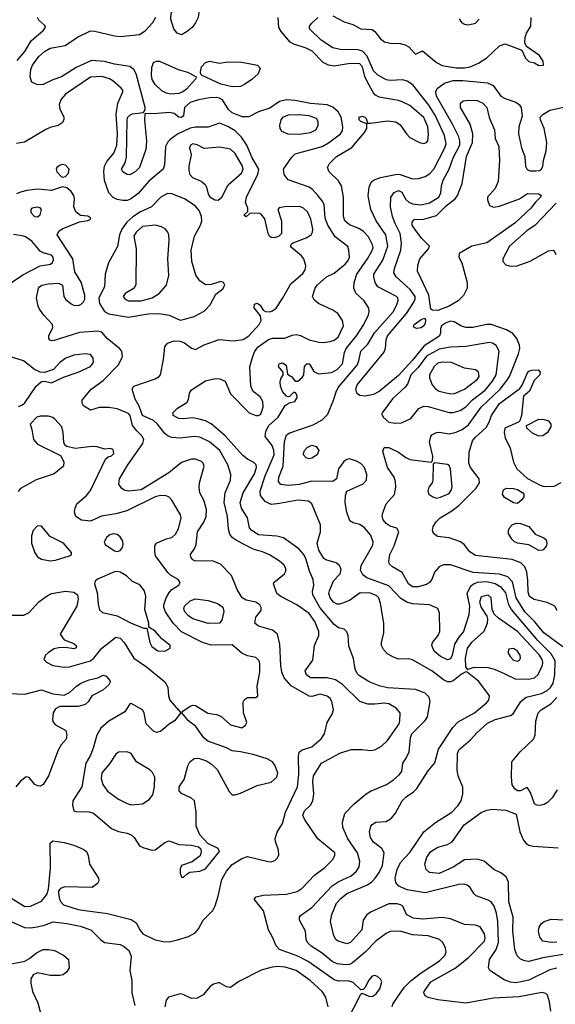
# Model space of a CAD drawing. Extents: x 1173079 to 1307053, y 522583 to 678478.
# Tile 36 of 256: x 1191208 to 1195034, y 555654 to 562680. Entities that reach past the tile are written whole.
import ezdxf

# ---------------------------------------------------------------- set-up
doc = ezdxf.new("R2010")
doc.units = 0

msp = doc.modelspace()

# ---------------------------------------------------------------- linework, layer by layer
at = {"layer": '0CON20XD'}
for points in [[(1192365, 562573.1), (1192333.8, 562583.8), (1192309.4, 562615), (1192288.5, 562685), (1192290.5, 562725), (1192307.5, 562765), (1192355, 562808.6), (1192375, 562816.7), (1192435, 562824.4), (1192455.6, 562815), (1192475.5, 562785), (1192487.1, 562735), (1192483.6, 562695), (1192465, 562657.5), (1192440, 562625), (1192404.6, 562595.4), (1192365, 562573.1)], [(1191191.1, 562388.9), (1191245, 562453.1), (1191290.4, 562529.6), (1191376.5, 562603.5), (1191392.5, 562625), (1191389.1, 562639.1), (1191345, 562677.5), (1191334.5, 562695)], [(1192845, 561988.4), (1192797, 561987), (1192725, 562015.2), (1192698.8, 562038.8), (1192657.4, 562107.4), (1192635, 562121.6), (1192615, 562124.3), (1192565, 562122.4), (1192485, 562108.6), (1192425, 562088.8), (1192385.5, 562055), (1192377.8, 561995), (1192365, 561982.5), (1192345, 561984.5), (1192311.4, 562011.4), (1192278.9, 562018.9), (1192165, 562008.1), (1192108.3, 562011.7), (1192102.5, 562007.5), (1192100, 561965), (1192113, 561813), (1192108.2, 561755), (1192063.1, 561625), (1192032.9, 561595), (1191995, 561572.9), (1191975, 561575.7), (1191945, 561594.2), (1191935.8, 561615), (1191961.3, 561658.7), (1191970.5, 561699.5), (1191976.2, 561965), (1191981.9, 561985), (1191995, 562000), (1192015, 562008.2), (1192092.5, 562017.5), (1192103.8, 562036.2), (1192104.2, 562055), (1192040.8, 562295), (1192024.8, 562324.8), (1191995, 562346), (1191885, 562362.5), (1191815, 562382.9), (1191721.7, 562388.3), (1191610.7, 562339.2), (1191508.1, 562271.9), (1191445, 562251.1), (1191375, 562218.5), (1191335, 562215.6), (1191294.5, 562234.5), (1191282.8, 562272.8), (1191286.9, 562325), (1191300.4, 562355), (1191345, 562417.1), (1191385, 562454.6), (1191425, 562478), (1191533.2, 562496.8), (1191622.5, 562555), (1191715, 562600), (1191745, 562599.6), (1191885, 562564.6), (1191925, 562561.5), (1192065, 562574.4), (1192105, 562600.8), (1192158.8, 562661.2), (1192180.5, 562699.5)], [(1192965.5, 559744.5), (1192988.5, 559785), (1193055.3, 559845), (1193105, 559926.2), (1193133, 559947), (1193173.6, 559956.4), (1193190, 559985), (1193187.5, 560005), (1193175, 560020), (1193165, 560020), (1193135, 559992.5), (1193125, 559990), (1193115, 559993.3), (1193085, 560026.7), (1193070, 560065), (1193068, 560095), (1193072.7, 560117.3), (1193090, 560145), (1193090, 560165), (1193057.5, 560205), (1193062.5, 560225), (1193085, 560231.2), (1193112.5, 560215), (1193121.7, 560151.7), (1193153, 560133), (1193175, 560100), (1193195, 560100), (1193225, 560127.5), (1193236.7, 560145), (1193242.5, 560205), (1193260, 560225), (1193275, 560223.8), (1193283.8, 560215), (1193308.8, 560168.8), (1193343.3, 560153.3), (1193435, 560161.8), (1193475, 560184.1), (1193513.5, 560225), (1193527.8, 560305), (1193539.7, 560335), (1193613.5, 560425), (1193666, 560505), (1193699.4, 560575), (1193705.6, 560595), (1193702.4, 560622.4), (1193668.6, 560675), (1193608, 560728), (1193594.6, 560764.6), (1193596.8, 560805), (1193617.3, 560865), (1193692.9, 560975), (1193725, 561033.1), (1193731.8, 561055), (1193729.4, 561075), (1193700.4, 561130.4), (1193665, 561167.9), (1193631.2, 561191.2), (1193565, 561215.4), (1193531.5, 561245), (1193520.5, 561275), (1193520.3, 561415), (1193506.1, 561495), (1193485, 561531.5), (1193418.9, 561595), (1193406.7, 561625), (1193421.9, 561655), (1193470.5, 561705), (1193581.8, 561768.2), (1193671.2, 561875), (1193686.7, 561905), (1193688.3, 561938.3), (1193644.2, 561955), (1193633.5, 561965), (1193633.1, 561985), (1193655, 561991.5), (1193673.8, 561985), (1193684, 561975), (1193691.7, 561941.7), (1193715, 561942.5), (1193835, 561957.8), (1193895, 561950.8), (1193925, 561930), (1193970.6, 561865), (1193995, 561840.6), (1194065, 561804.3), (1194095, 561797.1), (1194113.8, 561805), (1194123.4, 561816.6), (1194129.3, 561860.7), (1194122.7, 561915), (1194095, 561983.5), (1193995, 562067.3), (1193935, 562096.4), (1193915, 562104.5), (1193775, 562128.5), (1193750.7, 562140.7), (1193735, 562158.1), (1193695, 562229.5), (1193674.1, 562274.1), (1193656.2, 562345), (1193635, 562368.6), (1193555, 562366.4), (1193455, 562348.9), (1193415, 562355.6), (1193376.1, 562376.1), (1193297.3, 562455), (1193255, 562477.1), (1193166.8, 562506.8), (1193141.1, 562521.1), (1193075.2, 562595.3), (1193060.4, 562625), (1193054.6, 562695)], [(1195045, 555912.4), (1194995, 555901.1), (1194845, 555825.3), (1194755, 555806.5), (1194715, 555811.2), (1194667.8, 555827.8), (1194566.5, 555896.5), (1194555.8, 555915), (1194563.8, 555975), (1194610.5, 556045), (1194627.2, 556095), (1194624.4, 556245), (1194614, 556305), (1194596.2, 556355), (1194575.3, 556385), (1194555, 556398.4), (1194468.3, 556428.3), (1194450.9, 556445), (1194426.5, 556486.5), (1194405.3, 556505.3), (1194381.5, 556511.5), (1194345, 556509.7), (1194105, 556450), (1193975, 556472), (1193916.4, 556496.4), (1193894.2, 556524.2), (1193890.6, 556555), (1193904.4, 556615.6), (1193927.9, 556665), (1193995, 556737.8), (1194095, 556885.5), (1194177.6, 556952.4), (1194294.2, 557025.8), (1194338.8, 557071.2), (1194360.9, 557105), (1194373.1, 557156.9), (1194373, 557203), (1194340.6, 557285), (1194333.1, 557325), (1194334.4, 557445), (1194345, 557470), (1194429.2, 557540.8), (1194475, 557594.4), (1194548.7, 557661.3), (1194605, 557685.4), (1194715, 557714.4), (1194733.7, 557726.3), (1194786.5, 557815), (1194825, 557846.1), (1194935, 557871.1), (1194975, 557892.9), (1195000, 557915), (1195018.6, 557945), (1195031.2, 558005), (1195031.7, 558105), (1195004.3, 558155), (1194909.4, 558249.4), (1194720.8, 558470.8), (1194702.4, 558505), (1194679.3, 558589.3), (1194649.6, 558629.6), (1194605.2, 558655.2), (1194545, 558668.2), (1194475, 558663.1), (1194453.8, 558655), (1194429.1, 558635), (1194402.3, 558585), (1194420.7, 558495), (1194417.3, 558432.7), (1194377.9, 558315), (1194345.4, 558275), (1194314.7, 558225), (1194296.5, 558145), (1194285, 558120.6), (1194265, 558112.5), (1194214.3, 558135), (1194169.4, 558175), (1194151.9, 558215), (1194157.1, 558235), (1194196.9, 558285), (1194208.9, 558315), (1194207.8, 558445), (1194195, 558477.5), (1194134.6, 558505.4), (1194015, 558510.8), (1193973.8, 558523.8), (1193930.8, 558550.8), (1193845, 558639.5), (1193687.6, 558697.6), (1193658.7, 558718.7), (1193643, 558753), (1193646.9, 558785), (1193729.5, 558930.5), (1193733.6, 558955), (1193714.4, 559005), (1193670.6, 559055), (1193637.4, 559077.4), (1193590.3, 559090.3), (1193567.5, 559105), (1193545.4, 559165.4), (1193533.1, 559235), (1193534.3, 559285), (1193544.2, 559315), (1193661.3, 559368.7), (1193685.8, 559395), (1193687.1, 559435), (1193670, 559485), (1193645, 559514.4), (1193615, 559530), (1193565, 559546.9), (1193545, 559541.9), (1193523.5, 559526.5), (1193484.3, 559475), (1193470, 559405), (1193445, 559384.2), (1193295, 559387.7), (1193205, 559364.1), (1193125, 559356.2), (1193074.6, 559364.6), (1193056.9, 559385), (1193058.2, 559415), (1193090.3, 559495), (1193098.8, 559671.2), (1193115, 559717.1), (1193136.7, 559733.3), (1193305, 559790.4), (1193368.9, 559825), (1193408.8, 559865), (1193450.4, 559965), (1193467.7, 560025), (1193484, 560055), (1193618.9, 560215), (1193631.6, 560245), (1193645.9, 560314.1), (1193695.3, 560364.7), (1193741.4, 560445), (1193875.3, 560595), (1193897.5, 560635), (1193910.9, 560675), (1193908.5, 560695), (1193899.4, 560705), (1193765.6, 560775), (1193746.9, 560805), (1193736.8, 560845), (1193738.7, 560865), (1193802.1, 560965), (1193837.1, 561065), (1193823.5, 561145), (1193755.3, 561245), (1193715.7, 561325.7), (1193697.4, 561422.6), (1193703.6, 561486.4), (1193719.8, 561520.2), (1193736, 561535), (1193785, 561555.3), (1193905, 561577.6), (1193925, 561576.5), (1194015, 561545.3), (1194057, 561547), (1194105, 561560.7), (1194135, 561580.4), (1194166.8, 561615), (1194245.2, 561765), (1194253.4, 561795), (1194241.3, 561855), (1194178.8, 561995), (1194131.5, 562071.5), (1194016.6, 562216.6), (1193975, 562242.5), (1193945, 562251.8), (1193855, 562245.9), (1193825, 562250.3), (1193765, 562287.2), (1193735.1, 562315.1), (1193690.3, 562420.3), (1193656.4, 562456.4), (1193625, 562465.3), (1193497.6, 562467.6), (1193445, 562480), (1193360.5, 562535), (1193279.2, 562615), (1193277.5, 562635), (1193295, 562656), (1193338, 562695)], [(1193445, 562707.3), (1193525, 562665.3), (1193586.9, 562646.9), (1193645, 562615.5), (1193725, 562610), (1193745.4, 562595.4), (1193784.7, 562544.7), (1193813.6, 562523.6), (1193855, 562513.1), (1193925, 562510), (1193962.1, 562502.1), (1193986.9, 562486.9), (1194035, 562433.8), (1194085, 562457.5), (1194185.8, 562375.8), (1194224.7, 562354.7), (1194325, 562337.4), (1194385, 562337.6), (1194426, 562345), (1194485, 562371.3), (1194545, 562408), (1194635, 562493.8), (1194675, 562508.2), (1194794.2, 562464.2), (1194820.6, 562405), (1194845, 562382.5), (1194885, 562373.3), (1194915, 562353.8), (1194950, 562355), (1194946.2, 562385), (1194922, 562425), (1194829.2, 562489.2), (1194815.7, 562515.7), (1194818.1, 562555), (1194828.6, 562585), (1194858, 562635), (1194861.2, 562695)], [(1194346.3, 562686.3), (1194365, 562661.2), (1194385, 562648), (1194414.1, 562644.1), (1194465, 562655.8), (1194490.6, 562685)], [(1192285, 562149.1), (1192256.4, 562156.3), (1192223.1, 562173.1), (1192175, 562217.8), (1192153.8, 562253.8), (1192149.3, 562285), (1192151.2, 562338.8), (1192165, 562375.7), (1192185, 562385.6), (1192205.8, 562384.2), (1192339.2, 562325), (1192406.6, 562306.6), (1192467.5, 562275), (1192470, 562265), (1192464, 562255), (1192400, 562185), (1192374.4, 562165), (1192345, 562153.1), (1192285, 562149.1)], [(1192725, 562200.8), (1192645, 562221.3), (1192512, 562282), (1192502, 562292), (1192499.5, 562309.5), (1192506.9, 562345), (1192535, 562375.6), (1192565, 562385.6), (1192635, 562370.6), (1192695, 562379.6), (1192795, 562377.9), (1192906.2, 562355), (1192925.7, 562335), (1192912.5, 562295), (1192867.2, 562252.8), (1192815, 562216.9), (1192785, 562204.4), (1192725, 562200.8)], [(1193547.8, 555535), (1193645, 555727.5), (1193655, 555732.5), (1193701.7, 555711.7), (1193725, 555710.8), (1193755, 555728), (1193781.4, 555765), (1193794.3, 555815), (1193785, 555834), (1193765, 555851.4), (1193745, 555858.6), (1193725.6, 555854.4), (1193698.6, 555825), (1193675.8, 555774.2), (1193660.7, 555759.3), (1193645, 555757.5), (1193590.9, 555810.9), (1193555, 555821.8), (1193485, 555820), (1193455, 555829.7), (1193269.8, 555959.8), (1193195, 555996.7), (1193064.8, 556044.8), (1193041, 556071), (1193015, 556134.3), (1192985, 556185.8), (1192950.3, 556320.3), (1192882.5, 556405), (1192898.3, 556421.7), (1192947.5, 556432.5), (1193115, 556440), (1193190.7, 556459.3), (1193226.4, 556483.6), (1193313.1, 556575), (1193388.6, 556631.4), (1193443.1, 556685), (1193458.1, 556715), (1193458.1, 556735), (1193337.1, 556835), (1193242.5, 556975), (1193230, 557005), (1193241.9, 557035), (1193285, 557075.6), (1193303.2, 557106.8), (1193309.1, 557155), (1193302.1, 557245), (1193306.5, 557285), (1193365, 557375.5), (1193495, 557446.5), (1193575, 557473.1), (1193655, 557473.1), (1193715, 557464.4), (1193745, 557469.4), (1193792.6, 557497.4), (1193835, 557535.7), (1193917.5, 557655), (1193924.5, 557675), (1193926.9, 557735), (1193897.7, 557767.7), (1193845, 557798.2), (1193815, 557802.9), (1193745.4, 557795.4), (1193696, 557796), (1193637.5, 557815), (1193515, 557935.4), (1193465, 557969.6), (1193404.7, 557984.7), (1193285, 557983.8), (1193256.2, 558005), (1193248.2, 558035), (1193300.9, 558109.1), (1193313.3, 558215), (1193345.3, 558285), (1193344.7, 558315), (1193315.3, 558385), (1193275, 558442.7), (1193186.9, 558505), (1193073.8, 558563.8), (1193045.7, 558585), (1193020, 558655), (1193023.3, 558665), (1193099.2, 558725), (1193110, 558745), (1193108.6, 558765), (1193095, 558789.2), (1193065, 558816.9), (1192992.1, 558862.1), (1192942.6, 558882.6), (1192875, 558902.4), (1192761.7, 558961.7), (1192726.4, 558986.4), (1192709.3, 559009.3), (1192698.8, 559045), (1192692.5, 559135), (1192670, 559235), (1192676.2, 559305), (1192714.6, 559395), (1192717.1, 559435), (1192695.4, 559505), (1192636.7, 559605), (1192565, 559668), (1192495, 559701.3), (1192455, 559706.7), (1192355, 559693.1), (1192295, 559698.2), (1192267.7, 559707.7), (1192245, 559726.5), (1192192.3, 559795), (1192165, 559820.8), (1192084.6, 559855), (1192061.4, 559921.4), (1192033.6, 559973.6), (1192012, 560045), (1192023.3, 560065), (1192175, 560118.6), (1192205, 560134.2), (1192213.8, 560145), (1192235.7, 560255), (1192244.2, 560345), (1192265, 560372), (1192311.5, 560388.5), (1192355, 560385.4), (1192385, 560373.8), (1192435, 560335.6), (1192465, 560327.1), (1192525, 560360), (1192632.8, 560397.2), (1192735, 560389.1), (1192805, 560397.3), (1192845, 560423.6), (1192918.1, 560505), (1192932.5, 560535), (1192928.3, 560568.3), (1192884.1, 560624.1), (1192885, 560650), (1192905, 560657.5), (1192925, 560642.5), (1192947.7, 560607.7), (1192965, 560598.8), (1192995, 560595.8), (1193015, 560602.5), (1193039.1, 560620.9), (1193085, 560691.2), (1193145.4, 560795), (1193230.5, 560869.5), (1193248.1, 560895), (1193251.1, 560925), (1193238.5, 560975), (1193222.2, 560995), (1193148.6, 561055), (1193142.5, 561067.5), (1193148.6, 561081.4), (1193160.9, 561089.1), (1193255, 561123.8), (1193289.4, 561145), (1193300.5, 561165), (1193301.2, 561185), (1193287.8, 561257.8), (1193265, 561308.6), (1193235.8, 561335), (1193215, 561344.5), (1193115, 561348.5), (1193062.3, 561337.7), (1193053.3, 561325), (1193078.8, 561245), (1193078.8, 561155), (1193057.3, 561132.7), (1193025, 561124.3), (1193005, 561125.7), (1192993.3, 561135), (1192983.8, 561155), (1192959.1, 561259.1), (1192932.3, 561292.3), (1192915, 561300), (1192852.5, 561297.5), (1192825, 561272.5), (1192810, 561285), (1192837.5, 561312.5), (1192836.7, 561335), (1192822, 561375), (1192828.6, 561415), (1192881.7, 561521.7), (1192909.3, 561575), (1192915.9, 561615), (1192869.5, 561695), (1192831.1, 561785), (1192791.7, 561841.7), (1192746.8, 561886.8), (1192695, 561919.3), (1192635, 561941.6), (1192554.7, 561914.7), (1192465, 561913.8), (1192425, 561906.1), (1192335, 561862.5), (1192283.5, 561826.5), (1192264, 561805), (1192248.9, 561775), (1192241.8, 561645), (1192232.5, 561615), (1192131.9, 561528.1), (1192055, 561441.2), (1192000.4, 561399.6), (1191975, 561390.8), (1191945, 561389.3), (1191905, 561396.6), (1191875, 561411.2), (1191846.2, 561445), (1191814, 561534), (1191808.9, 561598.9), (1191814.7, 561635), (1191831.5, 561668.5), (1191881.1, 561728.9), (1191902.2, 561785), (1191907.1, 561865), (1191897.1, 562005), (1191910.5, 562085), (1191946.1, 562166.1), (1191945, 562177.5), (1191932.7, 562192.7), (1191874.2, 562245), (1191849.3, 562259.3), (1191795, 562275.9), (1191715, 562271.3), (1191535, 562147.9), (1191505.7, 562114.3), (1191490.6, 562075), (1191494.1, 562045), (1191523.6, 561985), (1191523.3, 561965), (1191511.9, 561945), (1191484.1, 561925.9), (1191425, 561910.7), (1191395, 561896.1), (1191243.2, 561806.8), (1191185, 561796.7)], [(1195087.3, 558205), (1194951.6, 558305), (1194885.4, 558385.4), (1194816, 558456), (1194754.8, 558555), (1194729, 558669), (1194695.6, 558705.6), (1194634.1, 558724.1), (1194446.3, 558736.3), (1194285, 558789.4), (1194235, 558790.8), (1194203.2, 558776.8), (1194171.2, 558738.8), (1194152, 558685), (1194136.3, 558663.7), (1194115, 558651.1), (1194055, 558633.5), (1194013.7, 558633.7), (1193985.6, 558655), (1193940, 558735), (1193870, 558775), (1193850.8, 558795), (1193844.5, 558814.5), (1193851.2, 558865), (1193882.7, 558925), (1193916, 559025), (1193902.3, 559052.3), (1193855, 559065.6), (1193825, 559085.6), (1193805, 559112.5), (1193797.3, 559135), (1193799.6, 559155), (1193826.7, 559225), (1193885, 559291.2), (1193895.5, 559345), (1193893.1, 559383.1), (1193882.7, 559415), (1193835, 559486), (1193801.2, 559598.8), (1193812.5, 559627.5), (1193845, 559627.1), (1193915, 559593.1), (1193965.9, 559555.9), (1193995, 559542.5), (1194147.5, 559522.5), (1194157.5, 559532.5), (1194159.2, 559565), (1194134.4, 559665), (1194143.8, 559705), (1194152.7, 559717.3), (1194185.6, 559734.4), (1194205, 559736.9), (1194275, 559726.2), (1194325, 559736.1), (1194368.1, 559755), (1194415, 559788.8), (1194504.6, 559915.4), (1194640, 560045), (1194687.7, 560105), (1194705.7, 560135), (1194770, 560295), (1194780, 560335), (1194777.8, 560357.8), (1194759.6, 560405), (1194730.6, 560440.6), (1194685, 560467.4), (1194575, 560504.6), (1194545, 560505.7), (1194445, 560484.7), (1194395, 560484.7), (1194360, 560495), (1194312, 560525), (1194285, 560529.1), (1194249.4, 560515), (1194221.9, 560495), (1194214.5, 560475), (1194214.5, 560445), (1194206.7, 560425), (1194195.5, 560415), (1194096.2, 560353.8), (1194015, 560251.4), (1193915, 560141.3), (1193775, 560026.6), (1193734.2, 560005), (1193675, 559993.9), (1193635, 559999.5), (1193615.6, 560015), (1193608.2, 560045), (1193618.7, 560075), (1193808, 560305), (1193820, 560335), (1193825.3, 560395), (1193835.3, 560425), (1193971.6, 560585), (1194023.6, 560665), (1194032.4, 560685), (1194031.9, 560705), (1193996.2, 560756.2), (1193897.1, 560845), (1193880.8, 560875), (1193884.7, 560905), (1193930.3, 561035), (1193935.8, 561085), (1193926.2, 561155), (1193889.7, 561225), (1193871.6, 561275), (1193856.9, 561345), (1193858.8, 561415), (1193882.9, 561447.1), (1193915, 561462.7), (1193938.6, 561448.6), (1193967.2, 561397.2), (1193987.7, 561377.7), (1194015, 561367.1), (1194075, 561359.3), (1194135, 561372.9), (1194201.3, 561415), (1194216.4, 561445), (1194221.1, 561495), (1194233.8, 561535), (1194276.2, 561613.8), (1194304.3, 561695), (1194352.3, 561785), (1194352.1, 561815), (1194343.9, 561843.9), (1194300.3, 561935), (1194185.3, 562135), (1194180.3, 562165), (1194190.5, 562189.5), (1194242.9, 562227.1), (1194305, 562246.2), (1194373.6, 562246.3), (1194549.5, 562229.5), (1194589.8, 562209.7), (1194645, 562134.7), (1194675, 562118.2), (1194753, 562093), (1194775.9, 562075.9), (1194789.5, 562055), (1194798.3, 561991.7), (1194774.4, 561915), (1194771.8, 561865), (1194793.5, 561765), (1194816.7, 561705), (1194821.1, 561635), (1194832.1, 561612.1), (1194852, 561602), (1194895, 561601.1), (1194920, 561605), (1194935.7, 561615), (1194945.6, 561635), (1194948.6, 561675), (1194968.2, 561745), (1194973.8, 561805), (1194955.4, 561905), (1194928.6, 561965), (1194926, 561985), (1194945.4, 562004.6), (1194995.9, 562034.1), (1195115, 562061.9)], [(1193868.9, 555635), (1193874, 555655), (1193905.6, 555704.4), (1193955.2, 555774.8), (1194003.6, 555825), (1194075, 555879.4), (1194206.5, 555965), (1194245, 556001.4), (1194255.5, 556025), (1194250.5, 556055), (1194231.1, 556095), (1194206.8, 556116.8), (1194125, 556142.8), (1194015, 556149.2), (1193925, 556175.9), (1193855, 556173.2), (1193825, 556159.2), (1193755, 556106.9), (1193675.5, 556025), (1193585, 555951.1), (1193565, 555939.3), (1193535, 555934.7), (1193475, 555942.2), (1193439.3, 555959.3), (1193368.5, 556018.5), (1193290.1, 556070.1), (1193264.3, 556095), (1193254.2, 556115.8), (1193250.8, 556175), (1193206.2, 556255), (1193206.2, 556275), (1193213.2, 556286.8), (1193295, 556345.5), (1193439.7, 556500.3), (1193482.1, 556527.9), (1193575, 556570), (1193615, 556604.4), (1193632.9, 556635), (1193636.9, 556675), (1193622.2, 556735), (1193551.8, 556835), (1193516.5, 556915), (1193513.3, 556955), (1193531.4, 557015), (1193595, 557081.9), (1193683.9, 557156.1), (1193715, 557175.6), (1193827.4, 557222.6), (1193878.9, 557255), (1193919.5, 557290.5), (1193938, 557315), (1193944.2, 557375), (1193968.3, 557411.7), (1193989.6, 557455), (1193998.9, 557555), (1194009.2, 557585), (1194105, 557678.6), (1194120.4, 557705), (1194139.6, 557815), (1194132.7, 557845), (1194104.3, 557875), (1194035, 557900.7), (1193835, 557913.1), (1193775.9, 557925.9), (1193704.2, 557955), (1193635, 557997.5), (1193618.5, 558015), (1193604.5, 558045), (1193592.4, 558122.4), (1193558.8, 558208.8), (1193553.8, 558285), (1193545, 558312.5), (1193525, 558330), (1193485, 558340.8), (1193455, 558364.4), (1193351.6, 558485), (1193302.2, 558575), (1193299.9, 558600.1), (1193308.4, 558645), (1193304.7, 558684.7), (1193278.7, 558745), (1193250.9, 558835), (1193235, 558866.5), (1193201.8, 558905), (1193093.1, 558983.1), (1193045, 558995.4), (1192915, 559004.7), (1192865.7, 559035), (1192849.4, 559055), (1192835.5, 559125), (1192792.4, 559195), (1192783.2, 559235), (1192803.5, 559305), (1192885, 559440.8), (1192900, 559485), (1192897.5, 559505), (1192881.3, 559521.3), (1192835.3, 559545.3), (1192801.5, 559571.5), (1192675, 559711.5), (1192575.6, 559795.6), (1192535, 559818.4), (1192490.6, 559830.6), (1192445, 559838.5), (1192375, 559831.6), (1192345.3, 559835.3), (1192304.2, 559855), (1192301.4, 559875), (1192335, 559908.1), (1192402.3, 559947.7), (1192415, 559970), (1192421.2, 560015), (1192435, 560038), (1192535, 560104.4), (1192605, 560120), (1192638.3, 560118.3), (1192675, 560101.2), (1192715, 560011.2), (1192848, 559875), (1192895, 559856.2), (1192915, 559856.4), (1192930, 559865), (1192947.1, 559915), (1192945.4, 559955), (1192925, 559989.4), (1192876.9, 560026.9), (1192860, 560065), (1192852.9, 560205), (1192875.5, 560285), (1192888.8, 560315), (1192912.1, 560345), (1192985, 560398.8), (1193015, 560408.2), (1193101.1, 560408.9), (1193155, 560429.6), (1193185, 560434.6), (1193215, 560427.9), (1193275, 560396.7), (1193345, 560379.7), (1193375, 560377.5), (1193425, 560384.7), (1193455, 560394.7), (1193482.9, 560415), (1193521.3, 560495), (1193513.1, 560535), (1193479.5, 560585), (1193445, 560607.9), (1193341.4, 560655), (1193311.9, 560681.9), (1193300.6, 560705), (1193317.8, 560765), (1193331.9, 560785), (1193400.8, 560845), (1193455, 560871.5), (1193532.5, 560935), (1193555, 560962.9), (1193562.9, 560985), (1193560, 561035), (1193551.4, 561061.4), (1193462.1, 561132.1), (1193408.8, 561215), (1193391.2, 561265), (1193382.1, 561362.1), (1193368.8, 561388.8), (1193337.5, 561425), (1193299.1, 561469.1), (1193276.2, 561485), (1193125, 561538), (1193096.9, 561575), (1193093.1, 561615), (1193151.3, 561698.7), (1193176.2, 561723.8), (1193368.1, 561775), (1193415, 561801.6), (1193500.5, 561865), (1193512.9, 561887.1), (1193516.7, 561915), (1193503.3, 561985), (1193482.5, 562022.5), (1193445, 562056.2), (1193405, 562072), (1193285, 562082.6), (1193175, 562104.7), (1193115, 562109.4), (1193062.9, 562097.1), (1192995, 562048.9), (1192915, 562023.3), (1192845, 561988.4)], [(1194195, 560604.7), (1194157, 560607), (1194144.2, 560614.2), (1194130.7, 560715), (1194050.4, 560885), (1194051.1, 560928.9), (1194065.7, 560975), (1194128.6, 561045), (1194135.7, 561065), (1194079.8, 561119.8), (1194035, 561177.5), (1194012.7, 561215), (1194010.5, 561235), (1194026.7, 561255), (1194095, 561257.7), (1194186.4, 561283.7), (1194255, 561352.2), (1194318.1, 561401.9), (1194336.2, 561425), (1194368.1, 561511.9), (1194399, 561705), (1194441.7, 561805), (1194445.9, 561865.9), (1194425.3, 561935.3), (1194357.8, 562055), (1194355.8, 562085), (1194375, 562100.6), (1194405, 562106.4), (1194475, 562104.6), (1194515.6, 562085), (1194545, 562053.3), (1194562.6, 561982.6), (1194600, 561895), (1194603.6, 561833.6), (1194630.8, 561775), (1194634.7, 561675.3), (1194626, 561525), (1194604.8, 561475.3), (1194550, 561415), (1194548.8, 561395), (1194563.6, 561353.6), (1194592, 561342), (1194635, 561349.4), (1194777.8, 561402.2), (1194835, 561440), (1194915, 561437.8), (1194932, 561425), (1194929.2, 561415), (1194891.4, 561378.6), (1194859.5, 561335), (1194745, 561229.2), (1194545, 561088.6), (1194438.8, 561065), (1194347, 561013), (1194344, 560985), (1194366.9, 560945), (1194404.7, 560805), (1194404.1, 560765), (1194377.7, 560712.2), (1194340.9, 560675), (1194275, 560635.9), (1194195, 560604.7)], [(1193205, 561863.8), (1193285, 561874.5), (1193322.5, 561895), (1193339.2, 561925), (1193340, 561955), (1193327.5, 561975), (1193275, 561994.7), (1193205, 562000.8), (1193125, 561998.1), (1193085, 561981.5), (1193072.9, 561965), (1193063.8, 561925), (1193065.5, 561905), (1193079.4, 561885), (1193122.5, 561865), (1193205, 561863.8)], [(1192625, 561393.3), (1192651.5, 561415), (1192698.3, 561501.7), (1192793.5, 561585), (1192804.7, 561615), (1192800, 561635), (1192746.5, 561726.5), (1192715, 561756.8), (1192635, 561771.2), (1192525, 561760.8), (1192475, 561788.1), (1192445, 561794.3), (1192429.2, 561785), (1192420.8, 561765), (1192434.2, 561715), (1192415.4, 561635), (1192415.4, 561605), (1192424.4, 561575), (1192443.8, 561553.8), (1192505, 561528.6), (1192532, 561505), (1192542.9, 561485), (1192554.2, 561435), (1192566.8, 561416.8), (1192603.3, 561395), (1192625, 561393.3)], [(1191515, 561556.9), (1191535, 561561.4), (1191557.8, 561585), (1191562.2, 561615), (1191535, 561641.8), (1191515, 561647.1), (1191497.1, 561642.9), (1191474, 561625), (1191470, 561615), (1191474.3, 561595), (1191505, 561561.4), (1191515, 561556.9)], [(1191076.5, 556456.5), (1191245, 556352.5), (1191285, 556354.5), (1191365, 556389.4), (1191401.9, 556438.1), (1191414.7, 556475.3), (1191429.3, 556625), (1191427.1, 556805), (1191445, 556820.6), (1191525, 556808.2), (1191595, 556790.5), (1191662.2, 556762.2), (1191685.4, 556745.4), (1191697.5, 556715), (1191707.5, 556655), (1191772.5, 556555), (1191773.3, 556535), (1191763.3, 556516.7), (1191725, 556488.8), (1191528.3, 556491.7), (1191499.2, 556480.8), (1191486.7, 556465), (1191484.5, 556445), (1191493.9, 556403.9), (1191502.2, 556385), (1191521.9, 556365), (1191625, 556329.7), (1191675, 556323.5), (1191835, 556302.7), (1192005, 556258.5), (1192039.4, 556235), (1192065.5, 556185), (1192088, 556158), (1192175.3, 556115.3), (1192245, 556100.5), (1192285, 556101.5), (1192335, 556113.5), (1192415, 556138.8), (1192461.9, 556165), (1192485, 556192.5), (1192518.6, 556255), (1192586.9, 556323.1), (1192603.8, 556356.2), (1192625.3, 556424.7), (1192651.8, 556545), (1192686.2, 556605), (1192725, 556650.9), (1192795, 556695.5), (1192835, 556709.4), (1192983.1, 556673.1), (1193005, 556671.5), (1193029.6, 556680.4), (1193050.6, 556699.4), (1193059.4, 556720.6), (1193057.9, 556755), (1193034.5, 556815), (1193033.6, 556836.4), (1193048.1, 556881.9), (1193085, 556943.8), (1193106.9, 557025), (1193193.5, 557205), (1193203.2, 557295), (1193200.6, 557425), (1193205, 557452.5), (1193221.9, 557468.1), (1193295, 557491.5), (1193361.9, 557548.1), (1193384.4, 557585), (1193403.5, 557665), (1193440.6, 557725), (1193448.9, 557755), (1193438.9, 557815), (1193425, 557836.9), (1193405, 557852.9), (1193355, 557866.4), (1193295, 557851.1), (1193275, 557852), (1193147.6, 557927.6), (1193096.5, 557985), (1193079.6, 558025), (1193072.4, 558072.4), (1193067.5, 558225), (1193050, 558295), (1193015, 558324.5), (1192913, 558353), (1192887.1, 558375), (1192893.9, 558416.1), (1192932.5, 558465), (1192932.9, 558485), (1192922.5, 558505), (1192894.6, 558524.6), (1192825, 558538.8), (1192798.5, 558555), (1192762.1, 558615), (1192721.5, 558715), (1192643.8, 558795), (1192585, 558818.6), (1192465, 558815.7), (1192445, 558825.8), (1192430.6, 558845), (1192428.9, 558865), (1192460, 558910), (1192470, 558935), (1192478.5, 559025), (1192524.6, 559095), (1192540.8, 559135), (1192542.3, 559185), (1192522.8, 559252.8), (1192494.4, 559305), (1192490, 559345), (1192493.4, 559376.6), (1192527.1, 559495), (1192520, 559515), (1192507.7, 559527.7), (1192464.5, 559544.5), (1192435, 559544.5), (1192365, 559519.5), (1192273.8, 559446.2), (1192075.7, 559325), (1191985, 559317.1), (1191955, 559323.5), (1191936.2, 559336.2), (1191916.5, 559366.5), (1191921.5, 559405), (1191981.2, 559505), (1192086.9, 559655), (1192095.4, 559685), (1192081.8, 559711.8), (1192045, 559745.5), (1192014.6, 559785), (1191996.3, 559855), (1191985, 559869.3), (1191905, 559904.1), (1191845, 559912.7), (1191775, 559912.7), (1191714.4, 559894.4), (1191664.5, 559924.5), (1191655.7, 559945), (1191655.8, 559965), (1191718.6, 560045), (1191805, 560105.5), (1191912.5, 560215), (1191941.9, 560275), (1191937.1, 560315), (1191921.4, 560335), (1191833.3, 560405), (1191795, 560450), (1191767.5, 560457.5), (1191635, 560448.5), (1191455, 560390), (1191435, 560388.6), (1191424.5, 560394.5), (1191416.6, 560406.6), (1191415.6, 560425), (1191444.4, 560485), (1191443.1, 560505), (1191381.4, 560571.4), (1191350, 560615), (1191340, 560635), (1191328.8, 560695), (1191342, 560765), (1191348.8, 560775), (1191366.7, 560785), (1191412.5, 560795), (1191485, 560799.4), (1191515, 560786.7), (1191524, 560705), (1191536, 560685), (1191575, 560651.9), (1191595, 560643.3), (1191625, 560641.1), (1191645, 560647.8), (1191663.4, 560666.6), (1191673.8, 560686.2), (1191673.8, 560715), (1191647.9, 560807.9), (1191601.1, 560881.1), (1191589.1, 560975), (1191475.6, 561145), (1191488.2, 561171.8), (1191511.3, 561188.7), (1191635, 561238), (1191695, 561246.7), (1191712.5, 561255), (1191716.7, 561265), (1191695, 561278.8), (1191642.3, 561282.3), (1191609.7, 561309.7), (1191594.4, 561345), (1191600.6, 561405), (1191595.6, 561425), (1191575.6, 561455), (1191545, 561480.6), (1191515, 561487.1), (1191435, 561460.9), (1191335, 561470), (1191260.6, 561460.6), (1191215, 561450.6), (1191185, 561436.9)], [(1192355, 560536.7), (1192385, 560542.5), (1192455, 560562.1), (1192525, 560599.4), (1192568.1, 560645), (1192609.4, 560720.6), (1192659.1, 560760.9), (1192672.5, 560785), (1192664.4, 560804.4), (1192645, 560812.9), (1192575, 560790), (1192535, 560789.4), (1192495.9, 560815.9), (1192466.5, 560856.5), (1192437.1, 560955), (1192432.1, 561035), (1192456.2, 561135), (1192499.6, 561215), (1192508.8, 561245), (1192507.3, 561275), (1192489.5, 561319.5), (1192462.6, 561352.6), (1192385, 561401.1), (1192295, 561437.1), (1192265, 561440.6), (1192215.4, 561414.6), (1192149.4, 561345), (1192071.2, 561308.8), (1192016.7, 561273.3), (1191973.5, 561236.5), (1191938.4, 561185), (1191922.2, 561145), (1191907.3, 561062.7), (1191842.5, 560945), (1191818.8, 560865), (1191814, 560775), (1191773.3, 560695), (1191778.1, 560655), (1191815, 560598.8), (1191845, 560580.8), (1191985, 560558.2), (1192125, 560580.8), (1192205, 560584.7), (1192275, 560570.9), (1192355, 560536.7)], [(1191335, 561274), (1191355, 561288.8), (1191364.2, 561325), (1191355, 561336.9), (1191335, 561343.3), (1191296.2, 561335), (1191288, 561325), (1191288.8, 561305), (1191315, 561276.7), (1191335, 561274)], [(1195039.9, 561370.1), (1194888.3, 561211.7), (1194832.1, 561175), (1194706.2, 561065), (1194658.6, 560975), (1194658, 560955), (1194680.7, 560930.7), (1194705, 560923.3), (1194755, 560921.5), (1194853.1, 560956.9), (1194985, 561030.8), (1195015.8, 561035.8), (1195025, 561030), (1195037.5, 561005)], [(1191985, 560674.6), (1192075, 560674.7), (1192153.8, 560695), (1192205, 560726), (1192258, 560785), (1192274.2, 560855), (1192265.6, 560975), (1192276.5, 561105), (1192274.4, 561145), (1192267.5, 561165), (1192247.2, 561187.2), (1192222, 561202), (1192177.5, 561215), (1192085, 561203.9), (1192041.1, 561165), (1192024, 561135), (1192039.3, 561045), (1192038.3, 560791.7), (1192025.4, 560764.6), (1191962.4, 560727.6), (1191947.1, 560705), (1191962.9, 560685), (1191985, 560674.6)], [(1191148.9, 560805), (1191230.9, 560859.1), (1191355, 560923.2), (1191428, 560935), (1191442.9, 560947.1), (1191450.8, 560965), (1191447.7, 560985), (1191435, 561000), (1191375, 561017.5), (1191355, 561029.5), (1191295, 561100.8), (1191250.1, 561130.1), (1191225, 561139.2), (1191165, 561146.8)], [(1194045, 560475.8), (1194025, 560484), (1194020, 560495), (1194025, 560505.7), (1194075, 560542), (1194100, 560550), (1194107.5, 560537.5), (1194105, 560513.3), (1194094.2, 560495), (1194075, 560481.9), (1194045, 560475.8)], [(1193890.6, 559800.6), (1193935, 559804.6), (1194003.1, 559835), (1194060, 559905), (1194095, 559921.8), (1194125, 559920.4), (1194275, 559876.7), (1194305, 559877.3), (1194355, 559891.8), (1194395, 559918.7), (1194442.4, 559967.6), (1194532.3, 560037.7), (1194585, 560100), (1194611, 560145), (1194633.5, 560315), (1194612.5, 560355), (1194585, 560371.9), (1194565, 560376.5), (1194395, 560347.7), (1194285, 560344.2), (1194205, 560330), (1194115, 560279.3), (1194055, 560199.4), (1194002.4, 560145), (1193979.7, 560085), (1193962.2, 560057.8), (1193871.1, 559975), (1193798.1, 559875), (1193795.7, 559865), (1193804.4, 559845), (1193845, 559808.9), (1193890.6, 559800.6)], [(1191199.4, 559920.6), (1191228.3, 559931.7), (1191245, 559946.2), (1191325.4, 560064.6), (1191365, 560098), (1191385, 560100), (1191435, 560088), (1191520.3, 560129.7), (1191625, 560165.6), (1191715, 560204.5), (1191735.5, 560235), (1191734.4, 560265), (1191715, 560291.4), (1191675, 560295.5), (1191595, 560286.4), (1191538, 560265), (1191495.7, 560235), (1191450, 560185), (1191386.6, 560163.4), (1191355, 560164.4), (1191315, 560184.4), (1191235, 560245.4), (1191065, 560298.5)], [(1194285, 560009.6), (1194315, 560013.9), (1194385, 560043.8), (1194475, 560111.8), (1194490.8, 560135), (1194485.5, 560165), (1194463, 560183), (1194385, 560193.8), (1194293, 560233), (1194225, 560236.5), (1194195, 560230), (1194167.9, 560205), (1194134.6, 560145), (1194134.7, 560124.7), (1194155.5, 560075), (1194177.3, 560047.3), (1194205, 560029.2), (1194285, 560009.6)], [(1195047.5, 558465), (1195030, 558495), (1194975, 558521.4), (1194882.2, 558542.2), (1194850, 558565), (1194839.2, 558595), (1194837.8, 558677.8), (1194829.3, 558739.3), (1194815.8, 558775.8), (1194786.7, 558805), (1194725, 558828.8), (1194465, 558857.7), (1194423.6, 558883.7), (1194382.7, 558935), (1194355.6, 558955), (1194275, 558984), (1194193.1, 558993.1), (1194164, 559015), (1194157.5, 559035), (1194160.8, 559065), (1194182, 559098), (1194211.4, 559125), (1194295.4, 559175), (1194345, 559212.9), (1194467.5, 559337.5), (1194492.5, 559375), (1194490.9, 559405), (1194427.1, 559485), (1194416.2, 559515), (1194418.8, 559595), (1194443.3, 559675), (1194465, 559701.8), (1194540.4, 559769.6), (1194561.9, 559808.1), (1194577.9, 559855), (1194635, 559941.5), (1194780.3, 560049.7), (1194796.8, 560073.2), (1194835, 560160), (1194845, 560171.9), (1194865, 560180), (1194912.5, 560182.5), (1194925.8, 560165.8), (1194924, 560145), (1194883.9, 560106.1), (1194850.5, 560029.5), (1194806.4, 559993.6), (1194791.2, 559855), (1194781.4, 559818.6), (1194771.4, 559808.6), (1194674, 559765), (1194668.6, 559735), (1194675, 559696.7), (1194711.8, 559621.8), (1194736.3, 559523.7), (1194759.2, 559475), (1194835, 559407.2), (1194925, 559359.3), (1194955, 559349.3), (1195025, 559351.1), (1195075, 559377.3)], [(1191145, 558431.5), (1191237.9, 558432.1), (1191275, 558451.2), (1191345, 558525.5), (1191405, 558570), (1191435.3, 558584.7), (1191535, 558602), (1191595, 558594.5), (1191620.6, 558575), (1191625.6, 558545), (1191615.5, 558495), (1191496.7, 558295), (1191525.9, 558255.9), (1191595, 558230), (1191611.2, 558215), (1191613.3, 558205), (1191607.5, 558195), (1191595, 558191.2), (1191535, 558201.2), (1191485, 558198.8), (1191455, 558190), (1191415, 558164.2), (1191392, 558145), (1191382, 558115), (1191400, 558095), (1191445, 558072.5), (1191525, 558060.5), (1191565, 558062.5), (1191715, 558104.6), (1191739.1, 558125), (1191794.7, 558195.3), (1191895, 558274.3), (1191925, 558267.1), (1191955, 558237.1), (1192024.2, 558124.2), (1192115, 558063.2), (1192244.5, 557955), (1192266.1, 557916.1), (1192271.5, 557855), (1192280.5, 557825), (1192360, 557735), (1192313.4, 557676.6), (1192275, 557652.5), (1192215, 557600.8), (1192185, 557594.3), (1192165, 557602.5), (1192111.4, 557655), (1192098.1, 557735), (1192085.4, 557755.4), (1192005, 557800), (1191995, 557797.5), (1191959.1, 557740.9), (1191844.4, 557675), (1191788.8, 557625), (1191759.6, 557575), (1191732.6, 557482.6), (1191715, 557432.5), (1191680.9, 557375), (1191651.1, 557205), (1191589.1, 557105), (1191585.6, 557075), (1191595.9, 557035.9), (1191609.5, 557029.5), (1191705, 557026.9), (1191735, 557017.9), (1191865, 556908.2), (1191915, 556887.1), (1191975, 556876.2), (1192005, 556863.6), (1192025, 556844.4), (1192065, 556785.5), (1192095, 556769.6), (1192155, 556754.4), (1192175, 556755.6), (1192245, 556808.6), (1192275, 556820.8), (1192345, 556793.5), (1192435, 556790), (1192485, 556778.8), (1192498.8, 556765), (1192504.2, 556745), (1192496.9, 556713.1), (1192439.1, 556670.9), (1192364, 556645), (1192355, 556620), (1192355, 556590), (1192365, 556562.5), (1192378.3, 556561.7), (1192403.9, 556586.1), (1192424.1, 556595.9), (1192495, 556604.2), (1192535, 556620.8), (1192635.7, 556745), (1192625, 556765.8), (1192552.7, 556802.7), (1192494.5, 556864.5), (1192468.6, 556925), (1192468.2, 557025), (1192456.2, 557105), (1192435, 557124.6), (1192365, 557159.2), (1192347.7, 557177.7), (1192347.7, 557205), (1192382.6, 557257.4), (1192409.2, 557355), (1192424.8, 557385.2), (1192455, 557407.1), (1192485, 557410), (1192541.7, 557391.7), (1192578.7, 557368.7), (1192618.8, 557328.8), (1192705, 557171.9), (1192725, 557150), (1192745, 557148.6), (1192785, 557161.9), (1192905, 557215.6), (1193005, 557238.6), (1193044.2, 557275), (1193052.5, 557305), (1193031.7, 557361.7), (1193014.3, 557385), (1192975, 557406.2), (1192875, 557436.2), (1192785, 557456.9), (1192725, 557463.3), (1192685, 557485.5), (1192553.1, 557533.1), (1192524.6, 557554.6), (1192467, 557637), (1192415, 557676.2), (1192367.5, 557735), (1192373.3, 557745), (1192425, 557781.9), (1192445, 557788.6), (1192465, 557785.6), (1192552.4, 557732.4), (1192615, 557721.9), (1192645, 557709.4), (1192715, 557648.9), (1192795, 557628), (1192822, 557645), (1192830, 557665), (1192805.8, 557735), (1192805, 557810), (1192815, 557830), (1192835, 557842.5), (1192895, 557843.3), (1192910, 557855), (1192904.5, 557925), (1192923.5, 558025), (1192923.5, 558085), (1192917.8, 558105), (1192895, 558128.9), (1192835, 558141.8), (1192795, 558160.4), (1192725, 558219.1), (1192575, 558216.9), (1192515, 558236), (1192365, 558313.2), (1192303.9, 558375), (1192250.7, 558455), (1192239.1, 558485), (1192238.4, 558505), (1192254.6, 558555), (1192278.1, 558595), (1192294.6, 558615.4), (1192345.7, 558645), (1192355.6, 558665), (1192340.8, 558685), (1192285.9, 558715.9), (1192265.6, 558735), (1192179.4, 558855), (1192173.1, 558885), (1192174.4, 558925), (1192185.4, 558944.6), (1192253.8, 558975), (1192294.1, 558985.9), (1192322, 559008), (1192342.4, 559047.6), (1192360.9, 559125), (1192355.9, 559145.9), (1192295, 559251.4), (1192275, 559273.1), (1192255, 559283.5), (1192215, 559284.6), (1192175, 559274.7), (1191973.4, 559176.6), (1191895.7, 559154.2), (1191792.9, 559137.1), (1191715, 559102.3), (1191649.1, 559109.1), (1191608.6, 559135), (1191600.6, 559165), (1191604.5, 559195), (1191617.5, 559225), (1191684.7, 559285.3), (1191715, 559321.4), (1191821.2, 559545), (1191840, 559560), (1191865, 559568.8), (1191880, 559585), (1191875, 559612.5), (1191855, 559620), (1191815, 559616.7), (1191762.1, 559632.1), (1191725, 559634.5), (1191605, 559620), (1191545.7, 559635.7), (1191532.9, 559642.9), (1191523, 559663), (1191519.4, 559735), (1191508.9, 559775), (1191460.5, 559830.5), (1191445, 559842.2), (1191415, 559851.9), (1191355, 559851.2), (1191330, 559845), (1191282.5, 559795), (1191296.2, 559755), (1191306.9, 559685), (1191335, 559652.5), (1191499.7, 559569.7), (1191522.9, 559525), (1191521.4, 559495), (1191455, 559439.5), (1191325, 559397.9), (1191214.6, 559335.4), (1191197, 559313)], [(1194915, 559709.2), (1194870.1, 559730.1), (1194831.2, 559765), (1194827.5, 559785), (1194915, 559828.9), (1194955, 559828.5), (1194985, 559816.7), (1195001.5, 559795), (1195002.7, 559775), (1194979.1, 559735), (1194945, 559711.2), (1194915, 559709.2)], [(1195000.9, 555605), (1194992.6, 555672.6), (1194979.2, 555719.2), (1194965, 555731.9), (1194937.7, 555737.7), (1194775, 555706.7), (1194591.9, 555698.1), (1194395, 555661.4), (1194195, 555686.5), (1194125, 555701.8), (1194105, 555714.3), (1194095.6, 555735), (1194097.8, 555745), (1194145.5, 555815), (1194317.9, 555912.1), (1194410.4, 555985), (1194528.1, 556105), (1194533.1, 556125), (1194527.4, 556157.4), (1194496.4, 556206.4), (1194465, 556219.4), (1194384.5, 556224.5), (1194285, 556263.6), (1194224.7, 556274.7), (1194085, 556261.8), (1194018.2, 556268.2), (1193972, 556295), (1193945, 556353.3), (1193928.8, 556365), (1193905, 556371.9), (1193845, 556371.9), (1193715, 556311.8), (1193685, 556290.6), (1193662.5, 556255), (1193651.1, 556185), (1193571.4, 556095), (1193545, 556085.5), (1193483.7, 556103.7), (1193466.6, 556116.6), (1193452.2, 556142.2), (1193428.1, 556245), (1193438.9, 556295), (1193472.1, 556375), (1193500.9, 556409.1), (1193544, 556446), (1193693.5, 556506.5), (1193723, 556527), (1193746.6, 556553.4), (1193776.9, 556595), (1193800.4, 556645), (1193810.6, 556735), (1193795.8, 556765), (1193735, 556810.6), (1193713.1, 556845), (1193707.1, 556885), (1193716, 556925), (1193725, 556938), (1193752.5, 556955), (1193825, 556957.5), (1193865, 556982), (1193892, 557018), (1193939.4, 557105), (1193968.1, 557135), (1194019.9, 557170.1), (1194044.5, 557195), (1194125, 557320.8), (1194173.2, 557376.8), (1194198.5, 557475), (1194301.5, 557628.5), (1194340.8, 557669.2), (1194457.8, 557735), (1194542.2, 557805), (1194558.9, 557825), (1194564.5, 557854.5), (1194487.6, 557957.6), (1194405, 558023.8), (1194395, 558027.5), (1194365, 558010.6), (1194305, 557962.5), (1194285, 557954.4), (1194265, 557954.4), (1194235, 557968.6), (1194151.1, 558035), (1194015, 558111.5), (1193985, 558119.5), (1193915, 558118.2), (1193872.6, 558132.6), (1193835, 558155.6), (1193806.4, 558186.4), (1193792.3, 558215), (1193791.8, 558235), (1193809.1, 558305), (1193809.5, 558375), (1193786.5, 558515), (1193773.1, 558555), (1193759.5, 558569.5), (1193715, 558586.9), (1193639.4, 558590.6), (1193563.4, 558536.6), (1193495, 558510.4), (1193475, 558509.1), (1193448.9, 558525), (1193426.2, 558555), (1193417.5, 558585), (1193421.3, 558605), (1193448.5, 558675), (1193496.9, 558725), (1193505, 558757.5), (1193492.2, 558785), (1193469.2, 558805), (1193395.5, 558825.5), (1193380.8, 558835), (1193346, 558895), (1193334.1, 558945), (1193357.9, 559025), (1193356.5, 559075), (1193294.6, 559225), (1193271.2, 559245), (1193195, 559252.5), (1193065, 559227.3), (1193005, 559222), (1192962.4, 559242.4), (1192928.7, 559285), (1192926.9, 559315), (1192962.8, 559425), (1193026.6, 559575), (1193024.4, 559605), (1193011.6, 559641.6), (1192962.5, 559705), (1192965.5, 559744.5)], [(1193275, 559546.5), (1193255, 559554.4), (1193235.8, 559575), (1193235.6, 559585), (1193243.1, 559605), (1193262.4, 559627.6), (1193295, 559644.3), (1193325.6, 559635.6), (1193344.2, 559605), (1193332.9, 559575), (1193295, 559550.9), (1193275, 559546.5)], [(1194185, 559266.9), (1194215, 559273.3), (1194275, 559299.4), (1194293.1, 559325), (1194296.6, 559346.6), (1194284.2, 559475), (1194275, 559498.8), (1194265, 559507.1), (1194172.5, 559517.5), (1194162.5, 559507.5), (1194160, 559395), (1194153.3, 559375), (1194130, 559345), (1194123.8, 559315), (1194131.2, 559295), (1194160, 559275), (1194185, 559266.9)], [(1194765, 559228.8), (1194735, 559232), (1194670.9, 559270.9), (1194656.7, 559295), (1194665, 559325.8), (1194685, 559336.7), (1194735, 559335.4), (1194765, 559326.9), (1194800.8, 559305), (1194809.2, 559295), (1194808, 559275), (1194795.5, 559254.5), (1194765, 559228.8)], [(1191425, 558817.7), (1191465, 558822.9), (1191563.3, 558855), (1191577.5, 558865), (1191578.3, 558878.3), (1191521.2, 558945), (1191425, 558992.2), (1191365, 559065.8), (1191335, 559068), (1191303.6, 559036.4), (1191292.4, 558997.6), (1191293.8, 558945), (1191316.4, 558875), (1191335, 558848.5), (1191365, 558829.6), (1191425, 558817.7)], [(1194915, 558892.1), (1194845, 558932.7), (1194765, 558944.6), (1194742, 558955), (1194723.9, 558973.9), (1194700, 559015), (1194698.6, 559035), (1194705.8, 559055), (1194725, 559075.7), (1194755, 559087.8), (1194785, 559084.4), (1194844.5, 559064.5), (1194889.8, 559009.8), (1194952.6, 558982.6), (1194968, 558968), (1194973.8, 558945), (1194970.4, 558925), (1194945, 558894.5), (1194915, 558892.1)], [(1191905, 558885.7), (1191925, 558892), (1191942.2, 558915), (1191948.2, 558935), (1191945, 558958.8), (1191925, 558990), (1191905, 559005.7), (1191875, 559011.4), (1191853.3, 559005), (1191831.3, 558988.7), (1191810.8, 558955), (1191819.2, 558935), (1191885, 558890), (1191905, 558885.7)], [(1192245, 558174.4), (1192283.8, 558195), (1192282.5, 558215), (1192223.1, 558263.1), (1192175, 558318), (1192130, 558345), (1192130, 558375), (1192102.6, 558472.6), (1192110.4, 558565), (1192099.5, 558605), (1192066.4, 558646.4), (1192015, 558671.4), (1191971.2, 558711.2), (1191925, 558738.9), (1191905, 558743.3), (1191885, 558739.5), (1191765, 558688.5), (1191747.2, 558672.8), (1191743.3, 558655), (1191762.3, 558592.3), (1191768.5, 558508.5), (1191778.1, 558468.1), (1191799.1, 558449.1), (1191905.8, 558425.8), (1192005, 558372.9), (1192095, 558338.8), (1192117.5, 558337.5), (1192138.9, 558235), (1192152.5, 558207.5), (1192195, 558175.7), (1192245, 558174.4)], [(1192555, 558372.5), (1192445, 558403.8), (1192415, 558425.5), (1192388.5, 558455), (1192380.5, 558475), (1192384.5, 558495), (1192425, 558533.2), (1192465, 558547.7), (1192555, 558535.4), (1192622, 558515), (1192658.3, 558488.3), (1192667.4, 558457.4), (1192651.9, 558395), (1192635, 558372.9), (1192555, 558372.5)], [(1194845, 557974), (1194885.4, 557984.6), (1194911.6, 558008.4), (1194941.9, 558075), (1194945.2, 558095), (1194940.2, 558115), (1194920.7, 558145), (1194765, 558314.2), (1194629.3, 558409.3), (1194597.6, 558437.6), (1194583.3, 558473.3), (1194575.5, 558555), (1194555, 558574.3), (1194505, 558561.2), (1194493.5, 558525), (1194504.2, 558485), (1194544.3, 558425), (1194550, 558405), (1194548.3, 558371.7), (1194524.2, 558315), (1194434.6, 558235), (1194404.7, 558195), (1194389.6, 558125), (1194393.3, 558063.3), (1194405, 558042.5), (1194455, 558059.4), (1194555, 558058.2), (1194605, 558043.9), (1194669.4, 558015), (1194747.6, 557977.6), (1194845, 557974)], [(1194765, 558103.6), (1194778.9, 558111.1), (1194785.6, 558125), (1194782.2, 558145), (1194765, 558174.2), (1194735, 558194), (1194701.7, 558188.3), (1194694, 558165), (1194710.8, 558135), (1194735, 558110.6), (1194765, 558103.6)], [(1191016.2, 557876.2), (1191245, 557868.2), (1191365, 557897.8), (1191445, 557869.4), (1191525, 557860), (1191565, 557878.6), (1191614.3, 557925), (1191646, 557945), (1191705, 557968.7), (1191766.3, 557983.7), (1191805, 558003.8), (1191825, 557996.7), (1191851.2, 557965), (1191853.6, 557953.6), (1191846, 557935), (1191802, 557895), (1191723.8, 557855), (1191697.3, 557812.7), (1191675.7, 557794.3), (1191625, 557780), (1191495, 557778.8), (1191465, 557762.5), (1191446.7, 557735), (1191443.8, 557685), (1191448.3, 557668.3), (1191465, 557648.8), (1191536.9, 557606.9), (1191545.8, 557575), (1191540, 557545), (1191504.4, 557505.6), (1191482.1, 557467.9), (1191414.4, 557285), (1191375, 557222.5), (1191355, 557210.8), (1191335, 557212.5), (1191315, 557225.8), (1191275, 557272.5), (1191255, 557278), (1191213.4, 557246.6), (1191180, 557205)], [(1195046.7, 557185), (1195011.7, 557128.3), (1194979.2, 557095), (1194955, 557080), (1194923.2, 557073.2), (1194902.5, 557075), (1194885.6, 557085.6), (1194856.6, 557166.6), (1194835, 557200), (1194825, 557200), (1194785, 557177.5), (1194765, 557177.5), (1194745, 557192.5), (1194725, 557220), (1194720, 557275), (1194724.4, 557385.6), (1194782, 557455), (1194878.6, 557545), (1194890.6, 557575), (1194895.6, 557675), (1194912.5, 557735), (1194933.1, 557755), (1195001.6, 557798.4), (1195045, 557842.5)], [(1192005, 557076.9), (1192085, 557084.4), (1192134, 557115), (1192160, 557150), (1192171.9, 557205), (1192173.8, 557275), (1192157.3, 557307.3), (1192137.9, 557327.9), (1192043.8, 557385), (1192005, 557443.3), (1191975, 557456.2), (1191915, 557453.8), (1191895, 557440), (1191850.5, 557369.5), (1191795.4, 557305), (1191789.2, 557265), (1191802.1, 557222.1), (1191835.8, 557175), (1191915, 557118.1), (1191975, 557087.1), (1192005, 557076.9)], [(1195105, 556012.2), (1194945, 555986.3), (1194845, 555960), (1194815, 555963.6), (1194785, 555977.1), (1194760.6, 556000.6), (1194745.5, 556045), (1194730, 556175), (1194733.1, 556275), (1194700.9, 556385), (1194699.5, 556525), (1194683.1, 556563.1), (1194645, 556592.5), (1194595.8, 556615), (1194525.6, 556675.6), (1194475, 556690), (1194385, 556684.4), (1194305, 556632.7), (1194205, 556587.3), (1194135, 556594.4), (1194111.4, 556615), (1194102.2, 556655), (1194115.4, 556704.6), (1194145, 556745.5), (1194195, 556775.4), (1194264.6, 556795.4), (1194297.6, 556812.4), (1194381.8, 556935), (1194505, 557022.2), (1194545, 557039.4), (1194583.2, 557046.8), (1194679.5, 557039.5), (1194755, 557010), (1194780.9, 556885), (1194807.1, 556825), (1194825, 556802.7), (1194845, 556790), (1194875, 556782.5), (1195055, 556771.1)], [(1191065, 556281.5), (1191241.8, 556201.8), (1191285, 556198.8), (1191333.3, 556206.7), (1191385, 556217.8), (1191446.8, 556243.2), (1191545, 556231.2), (1191640.7, 556210.7), (1191715.7, 556185), (1191785, 556115.7), (1191815, 556095.7), (1191925, 556080), (1191955.8, 556065.8), (1191990, 556035), (1192005.6, 555995), (1191995.5, 555895), (1192009.1, 555825), (1192010, 555735), (1192030.5, 555645)], [(1195045, 556097.5), (1195003.7, 556096.3), (1194944.7, 556104.7), (1194923.7, 556133.7), (1194913.5, 556175), (1194918.1, 556205), (1194931.7, 556228.3), (1194954.5, 556245.5), (1195005, 556260.5), (1195145, 556255.5)], [(1191075, 555929.5), (1191245, 555962.5), (1191278.8, 555981.2), (1191327.7, 556022.3), (1191375, 556044.2), (1191415, 556045.5), (1191458.1, 556038.1), (1191522, 556005), (1191556, 555975), (1191562, 555915), (1191546, 555885), (1191520, 555865), (1191495, 555860), (1191425, 555860), (1191335, 555878.8), (1191305.8, 555864.2), (1191289.2, 555835), (1191288.6, 555805), (1191301.1, 555745), (1191338.9, 555665), (1191366.2, 555555)], [(1193412.6, 555635), (1193395, 555705.7), (1193369.1, 555745), (1193282.5, 555825), (1193184.2, 555895), (1193105, 555918.8), (1193055, 555922.8), (1193011.7, 555918.3), (1192933, 555897), (1192772.9, 555817.1), (1192715, 555772.9), (1192685, 555779.2), (1192635, 555806.2), (1192625, 555806.2), (1192592.7, 555797.3), (1192567.7, 555782.3), (1192519.3, 555720.7), (1192475, 555698.1), (1192435, 555695.6), (1192375, 555724.5), (1192355, 555728.2), (1192272, 555705), (1192255.6, 555684.4), (1192244.5, 555635)]]:
    msp.add_lwpolyline(points, dxfattribs=at)

doc.saveas('drawing.dxf')
